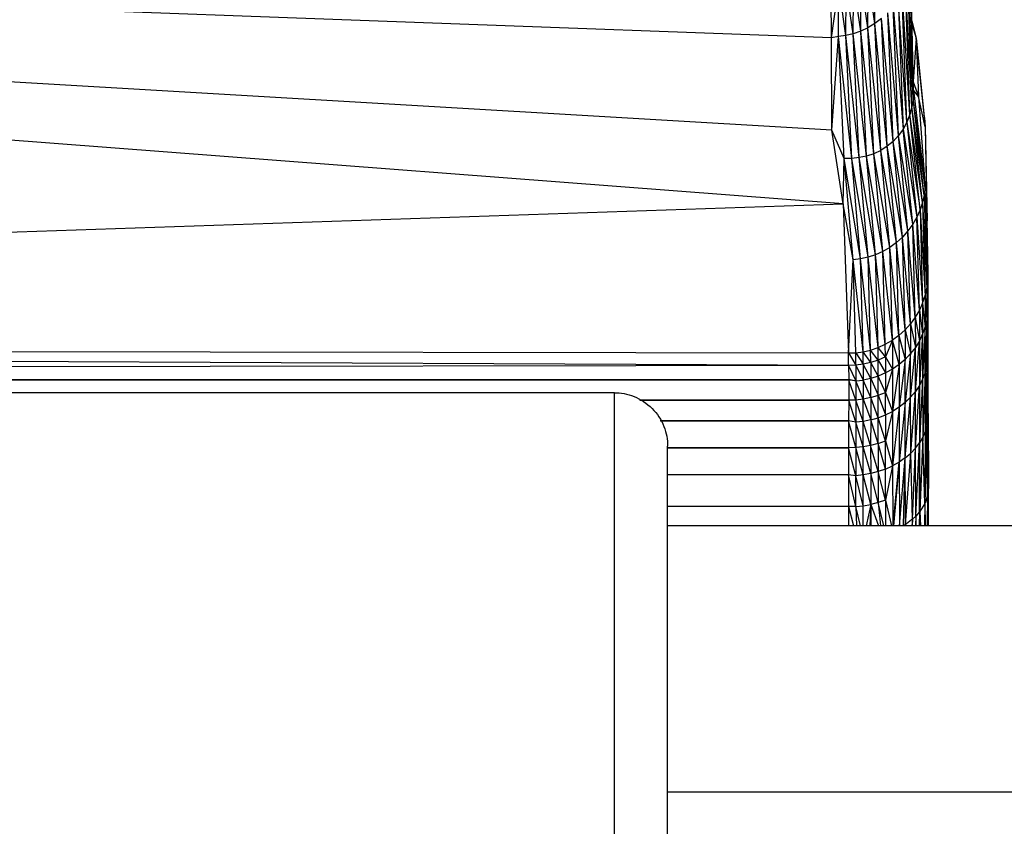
# Paper-space layout '_Posterior' of a CAD drawing. Header units: millimetres. Extents: x -1200 to 50, y -70 to 65.
# Tile 52 of 55: x -109 to -72, y -1 to 29. Entities that reach past the tile are written whole.
import ezdxf

# ---------------------------------------------------------------- set-up
doc = ezdxf.new("R2010")
doc.units = ezdxf.units.MM

psp = doc.layouts.new('_Posterior')

# ---------------------------------------------------------------- linework, layer by layer
at = {"color": 7, "linetype": 'Continuous', "lineweight": 25}
for p, q in [((-78.136, 22.101), (-234.983, 34.06)), ((-78.58, 28.338), (-234.983, 34.06)), ((-78.556, 24.869), (-234.983, 34.06)), ((-75.493, 26.369), (-75.6, 31.223)), ((-76.94, 28.872), (-76.924, 30.803)), ((-75.637, 30.93), (-75.511, 26.056)), ((-75.493, 26.369), (-75.637, 30.93)), ((-78.58, 28.338), (-78.584, 30.607)), ((-78.033, 28.424), (-78.027, 30.333)), ((-77.754, 28.49), (-78.027, 30.333)), ((-77.754, 28.49), (-77.746, 30.403)), ((-77.476, 28.586), (-77.746, 30.403)), ((-77.476, 28.586), (-77.465, 30.505)), ((-77.203, 28.714), (-77.465, 30.505)), ((-77.203, 28.714), (-77.19, 30.638)), ((-76.94, 28.872), (-77.19, 30.638)), ((-75.636, 25.45), (-75.796, 30.34)), ((-75.559, 25.748), (-75.796, 30.34)), ((-75.559, 25.748), (-75.702, 30.634)), ((-75.511, 26.056), (-75.702, 30.634)), ((-78.58, 28.338), (-78.304, 30.293)), ((-78.309, 28.387), (-78.304, 30.293)), ((-78.033, 28.424), (-78.304, 30.293)), ((-75.746, 25.166), (-75.92, 30.052)), ((-75.636, 25.45), (-75.92, 30.052)), ((-76.073, 29.775), (-75.886, 24.901)), ((-75.746, 25.166), (-76.073, 29.775)), ((-76.256, 24.445), (-76.461, 29.275)), ((-76.057, 24.66), (-76.461, 29.275)), ((-76.057, 24.66), (-76.254, 29.514)), ((-76.254, 29.514), (-75.886, 24.901)), ((-76.94, 28.872), (-77.203, 28.714)), ((-76.691, 29.059), (-76.94, 28.872)), ((-76.724, 24.106), (-76.94, 28.872)), ((-76.48, 24.26), (-76.94, 28.872)), ((-76.48, 24.26), (-76.691, 29.059)), ((-76.256, 24.445), (-76.691, 29.059)), ((-75.55, 28.975), (-75.397, 28.32)), ((-77.754, 28.49), (-78.033, 28.424)), ((-77.476, 28.586), (-77.754, 28.49)), ((-77.534, 23.834), (-77.754, 28.49)), ((-77.256, 23.893), (-77.754, 28.49)), ((-77.203, 28.714), (-77.476, 28.586)), ((-77.256, 23.893), (-77.476, 28.586)), ((-76.984, 23.983), (-77.476, 28.586)), ((-76.984, 23.983), (-77.203, 28.714)), ((-76.724, 24.106), (-77.203, 28.714)), ((-75.547, 28.811), (-75.397, 28.32)), ((-78.309, 28.387), (-78.58, 28.338)), ((-78.556, 24.869), (-78.58, 28.338)), ((-78.556, 24.869), (-78.309, 28.387)), ((-78.033, 28.424), (-78.309, 28.387)), ((-77.814, 23.804), (-78.309, 28.387)), ((-78.092, 23.802), (-78.309, 28.387)), ((-77.534, 23.834), (-78.033, 28.424)), ((-77.814, 23.804), (-78.033, 28.424)), ((-75.397, 28.32), (-75.5, 26.698)), ((-75.397, 28.32), (-75.306, 26.131)), ((-75.397, 28.32), (-75.058, 24.993)), ((-75.082, 25.348), (-75.397, 28.32)), ((-75.5, 26.679), (-75.306, 26.131)), ((-75.493, 26.369), (-75.511, 26.056)), ((-75.493, 26.369), (-75.051, 22.706)), ((-75.306, 26.131), (-75.493, 26.369)), ((-75.511, 26.056), (-75.559, 25.748)), ((-75.087, 22.428), (-75.511, 26.056)), ((-75.051, 22.706), (-75.511, 26.056)), ((-75.306, 26.131), (-75.051, 22.706)), ((-75.058, 24.993), (-75.306, 26.131)), ((-75.559, 25.748), (-75.636, 25.45)), ((-75.151, 22.147), (-75.559, 25.748)), ((-75.087, 22.428), (-75.559, 25.748)), ((-75.746, 25.166), (-75.886, 24.901)), ((-75.636, 25.45), (-75.746, 25.166)), ((-75.746, 25.166), (-75.367, 21.593)), ((-75.746, 25.166), (-75.244, 21.868)), ((-75.244, 21.868), (-75.636, 25.45)), ((-75.151, 22.147), (-75.636, 25.45)), ((-75.082, 25.348), (-75.058, 24.993)), ((-78.136, 22.101), (-78.556, 24.869)), ((-78.092, 23.802), (-78.556, 24.869)), ((-75.886, 24.901), (-76.057, 24.66)), ((-75.519, 21.329), (-75.886, 24.901)), ((-75.886, 24.901), (-75.367, 21.593)), ((-75.058, 24.993), (-74.953, 19.47)), ((-75.058, 24.993), (-74.978, 21.462)), ((-76.256, 24.445), (-76.48, 24.26)), ((-76.057, 24.66), (-76.256, 24.445)), ((-75.907, 20.85), (-76.256, 24.445)), ((-75.7, 21.08), (-76.256, 24.445)), ((-75.7, 21.08), (-76.057, 24.66)), ((-75.519, 21.329), (-76.057, 24.66)), ((-76.724, 24.106), (-76.984, 23.983)), ((-76.48, 24.26), (-76.724, 24.106)), ((-76.386, 20.462), (-76.724, 24.106)), ((-76.137, 20.643), (-76.724, 24.106)), ((-76.137, 20.643), (-76.48, 24.26)), ((-75.907, 20.85), (-76.48, 24.26)), ((-78.136, 22.101), (-78.092, 23.802)), ((-77.814, 23.804), (-78.092, 23.802)), ((-77.76, 19.994), (-78.092, 23.802)), ((-77.483, 20.03), (-78.092, 23.802)), ((-77.534, 23.834), (-77.814, 23.804)), ((-77.483, 20.03), (-77.814, 23.804)), ((-77.202, 20.094), (-77.814, 23.804)), ((-77.256, 23.893), (-77.534, 23.834)), ((-77.202, 20.094), (-77.534, 23.834)), ((-76.923, 20.187), (-77.534, 23.834)), ((-76.984, 23.983), (-77.256, 23.893)), ((-76.923, 20.187), (-77.256, 23.893)), ((-76.649, 20.31), (-77.256, 23.893)), ((-76.649, 20.31), (-76.984, 23.983)), ((-76.386, 20.462), (-76.984, 23.983)), ((-75.051, 22.706), (-75.087, 22.428)), ((-74.962, 19.202), (-75.051, 22.706)), ((-74.953, 19.47), (-75.051, 22.706)), ((-75.087, 22.428), (-75.151, 22.147)), ((-75.087, 22.428), (-74.997, 18.927)), ((-75.087, 22.428), (-74.962, 19.202)), ((-235.183, 16.75), (-78.136, 22.101)), ((-77.76, 19.994), (-78.136, 22.101)), ((-78.136, 22.101), (-77.932, 16.495)), ((-75.244, 21.868), (-75.367, 21.593)), ((-75.151, 22.147), (-75.244, 21.868)), ((-75.244, 21.868), (-75.152, 18.371)), ((-75.244, 21.868), (-75.06, 18.648)), ((-75.151, 22.147), (-75.06, 18.648)), ((-75.151, 22.147), (-74.997, 18.927)), ((-75.367, 21.593), (-75.519, 21.329)), ((-75.274, 18.098), (-75.367, 21.593)), ((-75.367, 21.593), (-75.152, 18.371)), ((-74.953, 19.47), (-74.978, 21.462)), ((-75.519, 21.329), (-75.7, 21.08)), ((-75.425, 17.836), (-75.519, 21.329)), ((-75.274, 18.098), (-75.519, 21.329)), ((-75.907, 20.85), (-76.137, 20.643)), ((-75.7, 21.08), (-75.907, 20.85)), ((-75.811, 17.359), (-75.907, 20.85)), ((-75.605, 17.588), (-75.907, 20.85)), ((-75.605, 17.588), (-75.7, 21.08)), ((-75.425, 17.836), (-75.7, 21.08)), ((-76.386, 20.462), (-76.649, 20.31)), ((-76.137, 20.643), (-76.386, 20.462)), ((-76.288, 16.973), (-76.386, 20.462)), ((-76.04, 17.154), (-76.386, 20.462)), ((-76.04, 17.154), (-76.137, 20.643)), ((-75.811, 17.359), (-76.137, 20.643)), ((-77.932, 16.495), (-77.76, 19.994)), ((-77.483, 20.03), (-77.76, 19.994)), ((-77.661, 16.506), (-77.76, 19.994)), ((-77.384, 16.542), (-77.76, 19.994)), ((-77.202, 20.094), (-77.483, 20.03)), ((-77.384, 16.542), (-77.483, 20.03)), ((-77.104, 16.606), (-77.483, 20.03)), ((-76.923, 20.187), (-77.202, 20.094)), ((-77.104, 16.606), (-77.202, 20.094)), ((-76.825, 16.699), (-77.202, 20.094)), ((-76.649, 20.31), (-76.923, 20.187)), ((-76.825, 16.699), (-76.923, 20.187)), ((-76.552, 16.822), (-76.923, 20.187)), ((-76.552, 16.822), (-76.649, 20.31)), ((-76.288, 16.973), (-76.649, 20.31)), ((-74.953, 19.47), (-74.962, 19.202)), ((-74.953, 19.47), (-74.95, 18.333)), ((-75.06, 18.648), (-74.997, 18.927)), ((-74.962, 19.202), (-74.997, 18.927)), ((-74.997, 18.927), (-74.994, 17.736)), ((-74.997, 18.927), (-74.959, 17.996)), ((-74.962, 19.202), (-74.959, 17.996)), ((-74.962, 19.202), (-74.95, 18.333)), ((-75.152, 18.371), (-75.06, 18.648)), ((-75.06, 18.648), (-75.057, 17.473)), ((-75.06, 18.648), (-74.994, 17.736)), ((-75.152, 18.371), (-75.274, 18.098)), ((-75.152, 18.371), (-75.149, 17.21)), ((-75.152, 18.371), (-75.057, 17.473)), ((-74.95, 18.333), (-74.959, 17.996)), ((-74.95, 18.333), (-74.95, 17.546)), ((-75.425, 17.836), (-75.605, 17.588)), ((-75.274, 18.098), (-75.425, 17.836)), ((-75.425, 17.836), (-75.422, 16.704)), ((-75.425, 17.836), (-75.271, 16.952)), ((-75.274, 18.098), (-75.271, 16.952)), ((-75.274, 18.098), (-75.149, 17.21)), ((-74.959, 17.996), (-74.995, 15.994)), ((-74.959, 17.996), (-74.994, 17.736)), ((-74.959, 17.996), (-74.96, 16.233)), ((-74.959, 17.996), (-74.95, 17.546)), ((-75.605, 17.588), (-75.811, 17.359)), ((-75.605, 17.588), (-75.602, 16.47)), ((-75.605, 17.588), (-75.422, 16.704)), ((-75.057, 17.473), (-75.15, 15.512)), ((-75.057, 17.473), (-75.149, 17.21)), ((-74.994, 17.736), (-75.058, 15.753)), ((-75.058, 15.753), (-75.057, 17.473)), ((-74.994, 17.736), (-75.057, 17.473)), ((-74.994, 17.736), (-74.995, 15.994)), ((-74.95, 17.546), (-74.96, 16.233)), ((-74.95, 17.546), (-74.951, 16.535)), ((-76.04, 17.154), (-76.288, 16.973)), ((-75.811, 17.359), (-76.04, 17.154)), ((-76.04, 17.154), (-76.037, 16.058)), ((-76.04, 17.154), (-75.808, 16.253)), ((-75.811, 17.359), (-75.808, 16.253)), ((-75.811, 17.359), (-75.602, 16.47)), ((-75.149, 17.21), (-75.271, 16.952)), ((-75.149, 17.21), (-75.271, 15.275)), ((-75.149, 17.21), (-75.15, 15.512)), ((-235.183, 16.75), (-77.932, 16.495)), ((-77.929, 16.029), (-235.183, 16.75)), ((-77.104, 16.606), (-76.825, 16.699)), ((-76.825, 16.699), (-76.552, 16.822)), ((-76.823, 16.227), (-76.825, 16.699)), ((-76.549, 16.347), (-76.825, 16.699)), ((-76.552, 16.822), (-76.288, 16.973)), ((-76.549, 16.347), (-76.552, 16.822)), ((-76.288, 16.973), (-76.549, 16.347)), ((-76.288, 16.973), (-76.285, 15.888)), ((-76.037, 16.058), (-76.288, 16.973)), ((-75.603, 14.833), (-75.422, 16.704)), ((-75.422, 16.704), (-75.602, 16.47)), ((-75.423, 15.048), (-75.271, 16.952)), ((-75.423, 15.048), (-75.422, 16.704)), ((-75.271, 16.952), (-75.422, 16.704)), ((-75.271, 16.952), (-75.271, 15.275)), ((-77.932, 16.495), (-77.661, 16.506)), ((-77.932, 16.495), (-77.659, 16.039)), ((-77.929, 16.029), (-77.932, 16.495)), ((-77.661, 16.506), (-77.384, 16.542)), ((-77.659, 16.039), (-77.661, 16.506)), ((-77.661, 16.506), (-77.382, 16.074)), ((-77.384, 16.542), (-77.104, 16.606)), ((-77.382, 16.074), (-77.384, 16.542)), ((-77.102, 16.136), (-77.384, 16.542)), ((-77.102, 16.136), (-77.104, 16.606)), ((-76.823, 16.227), (-77.104, 16.606)), ((-76.549, 16.347), (-76.823, 16.227)), ((-76.549, 16.347), (-76.285, 15.888)), ((-76.549, 16.347), (-76.548, 15.744)), ((-75.602, 16.47), (-75.809, 14.634)), ((-75.602, 16.47), (-75.808, 16.253)), ((-75.603, 14.833), (-75.602, 16.47)), ((-74.951, 16.535), (-74.96, 16.233)), ((-74.951, 16.535), (-74.953, 13.981)), ((-74.945, 14.227), (-74.951, 16.535)), ((-77.929, 16.029), (-390.263, 15.437)), ((-77.659, 16.039), (-77.929, 16.029)), ((-77.929, 16.029), (-77.928, 15.509)), ((-77.929, 16.029), (-77.658, 15.445)), ((-77.382, 16.074), (-77.659, 16.039)), ((-77.659, 16.039), (-77.658, 15.445)), ((-77.659, 16.039), (-77.381, 15.479)), ((-77.102, 16.136), (-77.382, 16.074)), ((-77.382, 16.074), (-77.381, 15.479)), ((-77.1, 15.54), (-77.382, 16.074)), ((-76.823, 16.227), (-77.102, 16.136)), ((-77.102, 16.136), (-77.1, 15.54)), ((-76.822, 15.628), (-77.102, 16.136)), ((-76.822, 15.628), (-76.823, 16.227)), ((-76.823, 16.227), (-76.548, 15.744)), ((-76.037, 16.058), (-76.286, 14.298)), ((-76.037, 16.058), (-76.285, 15.888)), ((-75.808, 16.253), (-76.038, 14.455)), ((-76.037, 16.058), (-76.038, 14.455)), ((-75.808, 16.253), (-76.037, 16.058)), ((-75.809, 14.634), (-75.808, 16.253)), ((-74.995, 15.994), (-75.058, 15.753)), ((-74.995, 15.994), (-75.051, 13.551)), ((-74.96, 16.233), (-74.995, 15.994)), ((-74.995, 15.994), (-74.988, 13.767)), ((-74.96, 16.233), (-74.988, 13.767)), ((-74.953, 13.981), (-74.96, 16.233)), ((-77.1, 15.54), (-77.381, 15.479)), ((-76.822, 15.628), (-77.1, 15.54)), ((-77.1, 14.819), (-77.1, 15.54)), ((-77.1, 15.54), (-76.821, 14.904)), ((-76.548, 15.744), (-76.822, 15.628)), ((-76.821, 14.904), (-76.822, 15.628)), ((-76.548, 15.016), (-76.822, 15.628)), ((-76.285, 15.888), (-76.548, 15.744)), ((-76.285, 15.888), (-76.548, 15.016)), ((-76.548, 15.744), (-76.548, 15.016)), ((-76.285, 15.888), (-76.286, 14.298)), ((-75.058, 15.753), (-75.15, 15.512)), ((-75.058, 15.753), (-75.144, 13.335)), ((-75.058, 15.753), (-75.051, 13.551)), ((-390.263, 15.437), (-77.928, 15.509)), ((-77.928, 15.468), (-390.263, 15.437)), ((-77.928, 15.509), (-77.658, 15.445)), ((-77.928, 15.468), (-77.928, 15.509)), ((-77.928, 15.468), (-77.928, 14.718)), ((-77.658, 15.445), (-77.928, 15.468)), ((-77.658, 14.728), (-77.928, 15.468)), ((-77.658, 15.445), (-77.381, 15.479)), ((-77.658, 15.445), (-77.658, 14.728)), ((-77.38, 14.761), (-77.658, 15.445)), ((-77.381, 15.479), (-77.38, 14.761)), ((-77.1, 14.819), (-77.381, 15.479)), ((-75.271, 15.275), (-75.423, 15.048)), ((-75.418, 12.92), (-75.271, 15.275)), ((-75.15, 15.512), (-75.271, 15.275)), ((-75.271, 15.275), (-75.266, 13.124)), ((-75.15, 15.512), (-75.266, 13.124)), ((-75.15, 15.512), (-75.144, 13.335)), ((-86.73, 15), (-382.73, 15)), ((-77.1, 14.819), (-77.38, 14.761)), ((-77.1, 14.819), (-77.101, 13.978)), ((-77.1, 14.819), (-76.821, 14.904)), ((-76.822, 14.059), (-77.1, 14.819)), ((-76.822, 14.059), (-76.821, 14.904)), ((-76.821, 14.904), (-76.548, 15.016)), ((-76.821, 14.904), (-76.549, 14.166)), ((-76.549, 14.166), (-76.548, 15.016)), ((-76.548, 15.016), (-76.286, 14.298)), ((-75.603, 14.833), (-75.809, 14.634)), ((-75.805, 12.55), (-75.603, 14.833)), ((-75.423, 15.048), (-75.603, 14.833)), ((-75.599, 12.727), (-75.603, 14.833)), ((-75.599, 12.727), (-75.423, 15.048)), ((-75.418, 12.92), (-75.423, 15.048)), ((-77.928, 14.718), (-85.793, 14.736)), ((-85.769, 14.718), (-77.928, 14.718)), ((-77.928, 14.718), (-77.929, 13.944)), ((-77.658, 14.728), (-77.928, 14.718)), ((-77.658, 13.891), (-77.928, 14.718)), ((-77.38, 14.761), (-77.658, 14.728)), ((-77.658, 14.728), (-77.658, 13.891)), ((-77.381, 13.923), (-77.658, 14.728)), ((-77.381, 13.923), (-77.38, 14.761)), ((-77.38, 14.761), (-77.101, 13.978)), ((-76.038, 14.455), (-76.286, 14.298)), ((-76.038, 14.455), (-76.285, 12.25)), ((-75.809, 14.634), (-76.038, 14.455)), ((-76.038, 14.455), (-76.035, 12.39)), ((-75.809, 14.634), (-76.035, 12.39)), ((-75.805, 12.55), (-75.809, 14.634)), ((-77.101, 13.978), (-76.822, 14.059)), ((-76.824, 13.099), (-76.822, 14.059)), ((-76.822, 14.059), (-76.549, 14.166)), ((-76.551, 13.2), (-76.822, 14.059)), ((-76.286, 14.298), (-76.551, 13.2)), ((-76.549, 14.166), (-76.551, 13.2)), ((-76.549, 14.166), (-76.286, 14.298)), ((-76.286, 14.298), (-76.285, 12.25)), ((-74.945, 14.227), (-74.962, 11.135)), ((-74.945, 14.227), (-74.953, 13.981)), ((-74.945, 14.227), (-74.933, 11.442)), ((-77.929, 13.944), (-85.012, 13.96)), ((-84.999, 13.939), (-77.929, 13.944)), ((-77.929, 13.944), (-77.931, 12.931)), ((-77.658, 13.891), (-77.929, 13.944)), ((-77.66, 12.94), (-77.929, 13.944)), ((-77.658, 13.891), (-77.66, 12.94)), ((-77.381, 13.923), (-77.658, 13.891)), ((-77.383, 12.969), (-77.658, 13.891)), ((-77.383, 12.969), (-77.381, 13.923)), ((-77.101, 13.978), (-77.381, 13.923)), ((-77.103, 13.022), (-77.381, 13.923)), ((-77.101, 13.978), (-77.103, 13.022)), ((-76.824, 13.099), (-77.101, 13.978)), ((-74.988, 13.767), (-75.065, 10.836)), ((-74.988, 13.767), (-75.051, 13.551)), ((-74.953, 13.981), (-74.988, 13.767)), ((-74.962, 11.135), (-74.988, 13.767)), ((-74.953, 13.981), (-74.962, 11.135)), ((-75.144, 13.335), (-75.266, 13.124)), ((-75.144, 13.335), (-75.25, 10.54)), ((-75.051, 13.551), (-75.144, 13.335)), ((-75.065, 10.836), (-75.144, 13.335)), ((-75.051, 13.551), (-75.065, 10.836)), ((-77.931, 12.931), (-84.749, 12.948)), ((-77.383, 12.969), (-77.66, 12.94)), ((-77.103, 13.022), (-77.383, 12.969)), ((-77.383, 11.913), (-77.383, 12.969)), ((-77.102, 11.963), (-77.383, 12.969)), ((-76.824, 13.099), (-77.103, 13.022)), ((-77.103, 13.022), (-77.102, 11.963)), ((-76.822, 12.036), (-77.103, 13.022)), ((-76.824, 13.099), (-76.551, 13.2)), ((-76.824, 13.099), (-76.822, 12.036)), ((-76.548, 12.131), (-76.824, 13.099)), ((-76.551, 13.2), (-76.285, 12.25)), ((-76.548, 12.131), (-76.551, 13.2)), ((-75.418, 12.92), (-75.266, 13.124)), ((-75.403, 10.368), (-75.266, 13.124)), ((-75.262, 10.526), (-75.266, 13.124)), ((-75.266, 13.124), (-75.25, 10.54)), ((-84.755, 12.929), (-77.931, 12.931)), ((-77.66, 12.94), (-77.931, 12.931)), ((-77.931, 12.931), (-77.931, 11.911)), ((-77.66, 11.885), (-77.931, 12.931)), ((-77.66, 12.94), (-77.66, 11.885)), ((-77.383, 11.913), (-77.66, 12.94)), ((-75.805, 12.55), (-75.599, 12.727)), ((-75.792, 10.055), (-75.599, 12.727)), ((-75.599, 12.727), (-75.418, 12.92)), ((-75.535, 10.246), (-75.599, 12.727)), ((-75.535, 10.246), (-75.418, 12.92)), ((-75.403, 10.368), (-75.418, 12.92)), ((-76.548, 12.131), (-76.285, 12.25)), ((-76.285, 12.25), (-76.543, 10.96)), ((-76.035, 12.39), (-76.285, 12.25)), ((-76.285, 12.25), (-76.275, 10)), ((-76.256, 10), (-76.035, 12.39)), ((-76.035, 12.39), (-76.243, 10)), ((-75.805, 12.55), (-76.035, 12.39)), ((-76.035, 12.39), (-76.024, 10)), ((-76.017, 10), (-75.805, 12.55)), ((-75.869, 10.007), (-75.805, 12.55)), ((-75.792, 10.055), (-75.805, 12.55)), ((-77.931, 11.911), (-84.73, 11.931)), ((-77.931, 11.911), (-84.73, 11.909)), ((-77.931, 11.911), (-84.73, 11.906)), ((-77.66, 11.885), (-77.931, 11.911)), ((-77.931, 11.911), (-77.929, 10.722)), ((-77.657, 10.731), (-77.931, 11.911)), ((-77.383, 11.913), (-77.66, 11.885)), ((-77.657, 10.731), (-77.66, 11.885)), ((-77.379, 10.757), (-77.66, 11.885)), ((-77.102, 11.963), (-77.383, 11.913)), ((-77.379, 10.757), (-77.383, 11.913)), ((-77.098, 10.804), (-77.383, 11.913)), ((-76.822, 12.036), (-77.102, 11.963)), ((-77.102, 11.963), (-77.098, 10.804)), ((-76.817, 10.871), (-77.102, 11.963)), ((-76.548, 12.131), (-76.822, 12.036)), ((-76.822, 12.036), (-76.817, 10.871)), ((-76.543, 10.96), (-76.822, 12.036)), ((-76.543, 10.96), (-76.548, 12.131)), ((-74.962, 11.135), (-75.065, 10.836)), ((-74.962, 11.135), (-74.984, 10)), ((-74.933, 11.442), (-74.962, 11.135)), ((-74.962, 11.135), (-74.949, 10)), ((-74.962, 11.135), (-74.962, 10)), ((-74.931, 10), (-74.962, 11.135)), ((-74.945, 10), (-74.962, 11.135)), ((-74.929, 10), (-74.933, 11.442)), ((-84.73, 10.743), (-77.929, 10.722)), ((-77.657, 10.731), (-77.929, 10.722)), ((-77.657, 10.731), (-77.379, 10.757)), ((-77.657, 10.731), (-77.636, 10)), ((-77.489, 10), (-77.657, 10.731)), ((-77.379, 10.757), (-77.098, 10.804)), ((-77.378, 10), (-77.379, 10.757)), ((-77.098, 10.804), (-77.273, 10)), ((-77.098, 10.804), (-77.13, 10)), ((-76.817, 10.871), (-77.098, 10.804)), ((-77.098, 10.804), (-77.097, 10)), ((-77.098, 10.804), (-76.813, 10)), ((-76.543, 10.96), (-76.817, 10.871)), ((-76.817, 10.871), (-76.727, 10)), ((-76.61, 10), (-76.817, 10.871)), ((-76.543, 10.96), (-76.32, 10)), ((-76.543, 10.96), (-76.54, 10)), ((-75.065, 10.836), (-75.25, 10.54)), ((-75.065, 10.836), (-75.079, 10)), ((-75.065, 10.836), (-75.053, 10)), ((-77.929, 10.722), (-84.73, 10.721)), ((-77.929, 10.722), (-77.929, 10)), ((-77.929, 10.722), (-77.748, 10)), ((-75.403, 10.368), (-75.535, 10.246)), ((-75.403, 10.368), (-75.424, 10)), ((-75.262, 10.526), (-75.403, 10.368)), ((-75.403, 10.368), (-75.402, 10)), ((-75.262, 10.526), (-75.285, 10)), ((-75.25, 10.54), (-75.262, 10.526)), ((-75.262, 10.526), (-75.258, 10)), ((-75.25, 10.54), (-75.249, 10)), ((-75.25, 10.54), (-75.225, 10)), ((-0.347, 10), (-84.73, 10)), ((-75.869, 10.007), (-75.882, 10)), ((-75.869, 10.007), (-75.87, 10)), ((-75.792, 10.055), (-75.869, 10.007)), ((-75.869, 10.007), (-75.869, 10)), ((-75.535, 10.246), (-75.792, 10.055)), ((-75.792, 10.055), (-75.792, 10)), ((-75.535, 10.246), (-75.556, 10)), ((-75.535, 10.246), (-75.539, 10)), ((-0.347, 0), (-84.73, 0))]:
    psp.add_line(p, q, dxfattribs=at)
for points, knots in [([(-86.73, -15), (-86.73, -15), (-86.73, -14.921), (-86.73, -14.578), (-86.73, -14.312), (-86.73, -13.581), (-86.73, -13.116), (-86.73, -11.994), (-86.73, -11.339), (-86.73, -9.874), (-86.73, -9.066), (-86.73, -7.351), (-86.73, -6.445), (-86.73, -4.598), (-86.73, -3.658), (-86.73, -1.801), (-86.73, -0.884), (-86.73, 0.884), (-86.73, 1.801), (-86.73, 3.658), (-86.73, 4.598), (-86.73, 6.445), (-86.73, 7.351), (-86.73, 9.066), (-86.73, 9.874), (-86.73, 11.339), (-86.73, 11.994), (-86.73, 13.116), (-86.73, 13.581), (-86.73, 14.312), (-86.73, 14.578), (-86.73, 14.921), (-86.73, 15), (-86.73, 15)], [0, 0, 0, 0, 0.0625, 0.0625, 0.125, 0.125, 0.1875, 0.1875, 0.25, 0.25, 0.3125, 0.3125, 0.375, 0.375, 0.4375, 0.4375, 0.5, 0.5, 0.5625, 0.5625, 0.625, 0.625, 0.6875, 0.6875, 0.75, 0.75, 0.8125, 0.8125, 0.875, 0.875, 0.9375, 0.9375, 1, 1, 1, 1]), ([(-86.73, 15), (-86.494, 15), (-86.24, 14.957), (-85.747, 14.762), (-85.511, 14.609), (-85.12, 14.219), (-84.968, 13.982), (-84.773, 13.49), (-84.73, 13.236), (-84.73, 13)], [0, 0, 0, 0, 0.25, 0.25, 0.5, 0.5, 0.75, 0.75, 1, 1, 1, 1]), ([(-84.73, -13), (-84.73, -13), (-84.73, -12.932), (-84.73, -12.634), (-84.73, -12.404), (-84.73, -11.77), (-84.73, -11.367), (-84.73, -10.395), (-84.73, -9.827), (-84.73, -8.558), (-84.73, -7.857), (-84.73, -6.371), (-84.73, -5.585), (-84.73, -3.985), (-84.73, -3.17), (-84.73, -1.561), (-84.73, -0.766), (-84.73, 0.766), (-84.73, 1.561), (-84.73, 3.17), (-84.73, 3.985), (-84.73, 5.585), (-84.73, 6.371), (-84.73, 7.857), (-84.73, 8.558), (-84.73, 9.827), (-84.73, 10.395), (-84.73, 11.367), (-84.73, 11.77), (-84.73, 12.404), (-84.73, 12.634), (-84.73, 12.932), (-84.73, 13), (-84.73, 13)], [0, 0, 0, 0, 0.0625, 0.0625, 0.125, 0.125, 0.1875, 0.1875, 0.25, 0.25, 0.3125, 0.3125, 0.375, 0.375, 0.4375, 0.4375, 0.5, 0.5, 0.5625, 0.5625, 0.625, 0.625, 0.6875, 0.6875, 0.75, 0.75, 0.8125, 0.8125, 0.875, 0.875, 0.9375, 0.9375, 1, 1, 1, 1])]:
    psp.add_open_spline(points, degree=3, knots=knots, dxfattribs=at)

doc.saveas('drawing.dxf')
